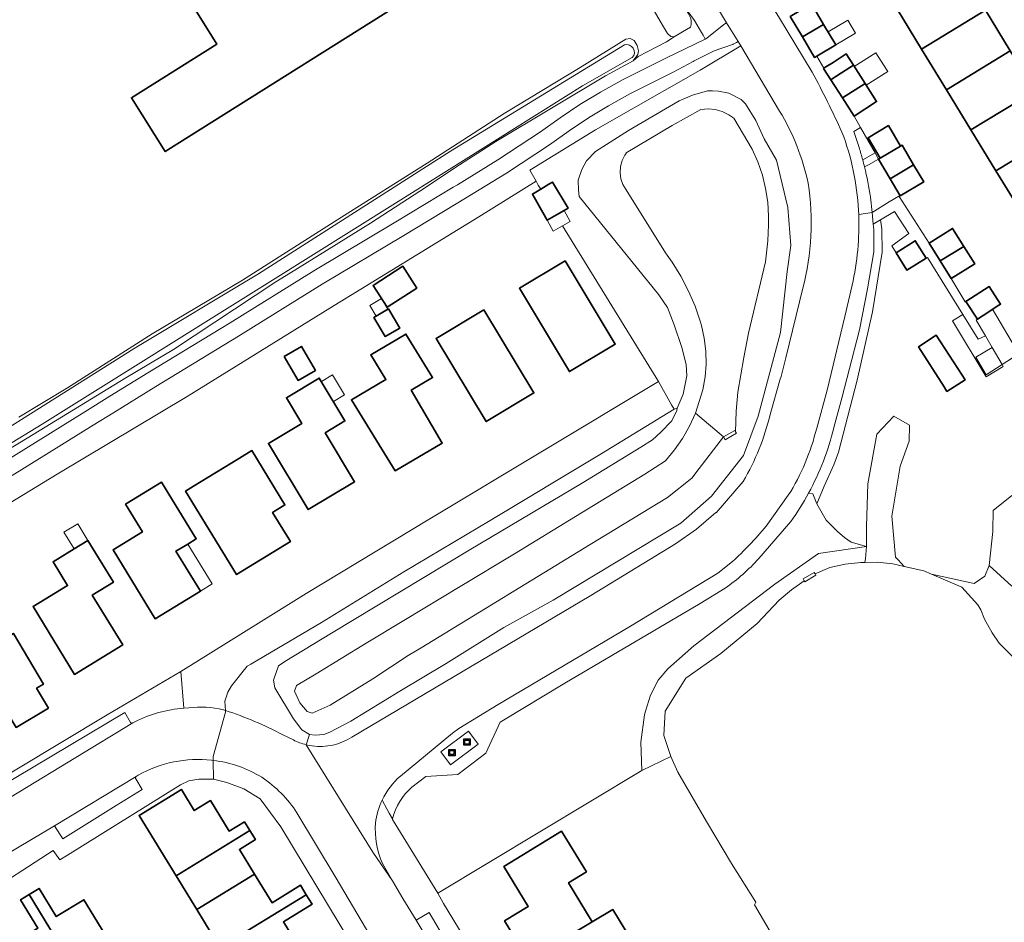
# Model space of a CAD drawing. Extents: x 147051 to 149075, y 463071 to 465537.
# Tile 149 of 229: x 147227 to 147351, y 464709 to 464823. Entities that reach past the tile are written whole.
import ezdxf

# ---------------------------------------------------------------- set-up
doc = ezdxf.new("R2010")
doc.units = 0
doc.header["$LTSCALE"] = 0.5
doc.layers.get('0').update_dxf_attribs({"linetype": 'CONTINUOUS'})
for name, color, linetype, lineweight in [('B-PV-GR-BEPLANTING_CULTUUR_BOSPLANTSOEN-GV', 252, 'CONTINUOUS', 18), ('B-PV-GR-BEPLANTING_CULTUUR_HEESTERS-GV', 252, 'CONTINUOUS', 18), ('B-PV-IE-MEUBILAIR_WEGMEUBILAIR_CONTAINER-S', 252, 'CONTINUOUS', 25), ('B-PV-OG-BEBOUWING-GV', 6, 'CONTINUOUS', 35), ('B-PV-OG-BEBOUWING_LUIFEL-GV', 6, 'CONTINUOUS', 18), ('B-PV-OG-TERREIN_BEGROEID-GV', 252, 'CONTINUOUS', 18), ('B-PV-OG-TERREIN_ERF-GV', 252, 'CONTINUOUS', 18), ('B-PV-OG-TERREIN_OEVER-GV', 252, 'CONTINUOUS', 18), ('B-PV-OG-WATER_SLOOT-GV', 252, 'CONTINUOUS', 18), ('B-PV-VH-GESLOTENVERHARDING-GV', 252, 'CONTINUOUS', 18), ('B-PV-VH-GESLOTENVERHARDING_ASFALT-GV', 252, 'CONTINUOUS', 18), ('B-PV-VH-GESLOTENVERHARDING_BETON-GV', 252, 'CONTINUOUS', 18), ('B-PV-VH-OPENVERHARDING_BETONSTRAATSTEEN-GV', 252, 'CONTINUOUS', 18), ('B-PV-VH-OPENVERHARDING_TEGEL-GV', 252, 'CONTINUOUS', 18)]:
    doc.layers.add(name, color=color, linetype=linetype, lineweight=lineweight)

# ---------------------------------------------------------------- blocks, each defined once
blk = doc.blocks.new('SIE-WEG_CONTAINER_ALGEMEEN-SO')
at = {"color": 0, "linetype": 'ByBlock', "lineweight": -2}
for points in [[(2, -2), (-2, -2), (-2, 2), (2, 2)], [(-1.3, 1.3), (1.3, 1.3), (1.3, -1.3), (-1.3, -1.3)]]:
    blk.add_lwpolyline(points, close=True, dxfattribs=at)
blk.add_lwpolyline([(-0.87, 1.8), (0, 1.3), (0.87, 1.8)], dxfattribs=at)

msp = doc.modelspace()

# ---------------------------------------------------------------- linework, layer by layer
at = {"layer": 'B-PV-GR-BEPLANTING_CULTUUR_BOSPLANTSOEN-GV', "flags": 128}
msp.add_lwpolyline([(147353.562, 464781.291), (147350.955, 464779.623), (147351.098, 464779.386), (147348.942, 464778.085), (147344.677, 464785.153), (147345.98, 464785.939), (147341.502, 464793.134), (147341.345, 464793.06), (147338.924, 464791.544), (147337.558, 464793.725), (147337.001, 464794.615), (147339.154, 464796.159), (147337.35, 464798.961), (147335.584, 464797.899), (147335.749, 464796.74), (147335.779, 464793.809), (147334.568, 464786.275), (147332.638, 464777.641), (147330.276, 464768.565), (147329.676, 464766.948), (147328.483, 464764.267), (147327.524, 464762.034), (147328.737, 464759.961), (147330.12, 464758.577), (147330.21, 464758.502), (147331.038, 464757.801), (147331.902, 464757.191), (147333.821, 464756.666), (147333.822, 464756.916), (147333.827, 464758.408), (147333.819, 464759.208), (147333.979, 464764.552), (147335.108, 464770.838), (147337.289, 464773.095), (147339.239, 464771.974), (147339.208, 464769.963), (147338.06, 464766.788), (147337.033, 464760.499), (147337.497, 464755.316), (147337.831, 464754.957), (147338.594, 464754.137), (147341.055, 464753.572), (147342.042, 464753.145), (147347.408, 464751.977), (147348.751, 464752.899), (147349.315, 464754.241), (147349.754, 464758.534), (147349.757, 464758.669), (147349.814, 464761.182), (147352.175, 464763.076)], dxfattribs=at)
for points in [[(147343.623, 464776.798), (147340.399, 464781.879), (147342.61, 464783.318), (147345.893, 464778.275), (147346.273, 464777.691), (147343.98, 464776.236)], [(147338.594, 464754.137), (147337.831, 464754.957), (147337.497, 464755.316), (147337.033, 464760.499), (147338.06, 464766.788), (147339.208, 464769.963), (147339.239, 464771.974), (147337.289, 464773.095), (147335.108, 464770.838), (147333.979, 464764.552), (147333.819, 464759.208), (147333.827, 464758.408), (147333.822, 464756.916), (147333.821, 464756.666), (147333.694, 464755.139), (147333.666, 464754.833), (147333.618, 464754.647), (147335.156, 464754.664), (147337.159, 464754.467)]]:
    msp.add_lwpolyline(points, close=True, dxfattribs=at)
at = {"layer": 'B-PV-GR-BEPLANTING_CULTUUR_HEESTERS-GV', "flags": 128}
for points in [[(147333.339, 464805.463), (147334.896, 464806.342), (147333.073, 464809.537), (147332.202, 464809.029)], [(147334.089, 464804.847), (147333.572, 464804.561)], [(147335.342, 464805.56), (147334.089, 464804.847)], [(147336.821, 464803.065), (147335.342, 464805.56)], [(147338.086, 464800.931), (147336.821, 464803.065)], [(147334.321, 464800.761), (147334.514, 464798.835)], [(147334.514, 464798.835), (147336.689, 464800.154)], [(147336.689, 464800.154), (147337.898, 464800.888)], [(147337.898, 464800.888), (147337.934, 464800.832)], [(147337.934, 464800.832), (147338.086, 464800.931)]]:
    msp.add_lwpolyline(points, dxfattribs=at)
at = {"layer": 'B-PV-GR-BEPLANTING_CULTUUR_HEESTERS-GV'}
for points in [[(147332.202, 464809.029, -0.012468), (147332.889, 464807.012)], [(147332.889, 464807.012, -0.0103901), (147333.339, 464805.463)], [(147333.572, 464804.561, -0.0234439), (147334.321, 464800.761)]]:
    msp.add_lwpolyline(points, format="xyb", dxfattribs=at)
at = {"layer": 'B-PV-OG-BEBOUWING-GV', "flags": 128}
for points in [[(147263.498, 464855.668), (147239.067, 464840.448), (147251.766, 464820.063), (147240.973, 464813.299), (147245.258, 464806.497), (147280.492, 464828.694)], [(147340.77, 464819.439), (147348.833, 464824.343), (147345.683, 464829.489), (147345.205, 464829.196), (147344.753, 464828.919), (147337.636, 464824.558)], [(147326.869, 464825.137), (147324.191, 464823.544), (147325.725, 464820.967), (147328.404, 464822.56)], [(147348.833, 464824.343), (147340.77, 464819.439), (147343.912, 464814.307), (147351.968, 464819.221)], [(147327.26, 464818.389), (147327.526, 464818.547), (147327.756, 464818.684), (147329.938, 464819.983), (147328.404, 464822.56), (147325.725, 464820.967)], [(147328.403, 464817.007), (147329.317, 464815.575), (147329.598, 464815.754), (147332.176, 464817.4), (147331.262, 464818.832), (147329.591, 464817.765), (147328.694, 464817.192), (147328.428, 464817.023)], [(147355.082, 464814.134), (147351.968, 464819.221), (147343.912, 464814.307), (147347.012, 464809.242)], [(147333.638, 464815.109), (147332.176, 464817.4), (147329.598, 464815.754), (147329.317, 464815.575), (147330.78, 464813.284)], [(147332.243, 464810.992), (147335.101, 464812.817), (147333.786, 464814.876), (147333.638, 464815.109), (147330.78, 464813.284)], [(147358.25, 464808.958), (147355.082, 464814.134), (147347.012, 464809.242), (147350.173, 464804.077)], [(147336.576, 464809.777), (147334.008, 464808.256), (147335.536, 464805.675), (147338.104, 464807.197)], [(147361.397, 464803.818), (147358.25, 464808.958), (147350.173, 464804.077), (147353.332, 464798.918)], [(147338.104, 464807.197), (147335.536, 464805.675), (147335.342, 464805.56), (147336.821, 464803.065), (147339.765, 464804.849), (147338.304, 464807.315)], [(147338.086, 464800.931), (147341.047, 464802.685), (147339.765, 464804.849), (147336.821, 464803.065)], [(147292.23, 464800.06), (147293.476, 464797.854), (147294.369, 464798.358), (147294.66, 464798.522), (147295.63, 464799.071), (147296.127, 464799.351), (147294.152, 464802.649), (147293.717, 464802.389), (147292.666, 464801.761), (147291.622, 464801.136)], [(147341.727, 464794.934), (147343.124, 464792.707), (147346.12, 464794.537), (147344.7, 464796.8)], [(147341.345, 464793.06), (147339.98, 464795.241), (147337.558, 464793.725), (147338.924, 464791.544)], [(147344.522, 464790.479), (147347.496, 464792.345), (147346.12, 464794.537), (147343.124, 464792.707)], [(147295.764, 464792.722), (147289.989, 464789.253), (147296.307, 464778.735), (147302.082, 464782.204)], [(147277.032, 464789.279), (147275.246, 464792.033), (147271.506, 464789.609), (147273.291, 464786.854)], [(147347.822, 464785.349), (147348.565, 464785.834), (147350.523, 464787.109), (147350.748, 464787.256), (147349.295, 464789.487), (147346.368, 464787.581)], [(147273.456, 464786.643), (147271.612, 464785.553), (147273.037, 464783.142), (147274.88, 464784.231)], [(147285.483, 464786.543), (147279.461, 464782.912), (147285.79, 464772.416), (147291.812, 464776.047)], [(147276.297, 464776.375), (147279.024, 464777.985), (147275.647, 464783.476), (147271.213, 464780.857), (147273.127, 464777.745), (147268.774, 464775.174), (147274.287, 464766.209), (147280.228, 464769.718)], [(147343.623, 464776.798), (147343.98, 464776.236), (147346.273, 464777.691), (147345.893, 464778.275), (147342.61, 464783.318), (147340.399, 464781.879)], [(147260.288, 464780.643), (147262.049, 464777.62), (147264.215, 464778.882), (147262.454, 464781.905)], [(147265.453, 464771.022), (147267.942, 464772.517), (147264.695, 464777.922), (147260.549, 464775.431), (147262.49, 464772.2), (147258.284, 464769.673), (147263.309, 464761.31), (147269.172, 464764.832)], [(147260.852, 464757.633), (147258.816, 464760.961), (147260.372, 464761.913), (147256.179, 464768.769), (147254.623, 464767.817), (147248.828, 464764.273), (147247.819, 464763.656), (147254.263, 464753.118), (147261.068, 464757.28)], [(147249.686, 464751.028), (147246.602, 464756.05), (147248.085, 464756.961), (147249.169, 464757.626), (147244.778, 464764.775), (147240.236, 464761.985), (147242.375, 464758.502), (147238.662, 464756.222), (147243.997, 464747.535)], [(147235.487, 464757.431), (147233.741, 464756.363), (147231.077, 464754.734), (147232.914, 464751.732), (147228.567, 464749.073), (147233.801, 464740.514), (147239.874, 464744.228), (147236.022, 464750.528), (147238.705, 464752.169)], [(147230.498, 464736.233), (147229.005, 464738.759), (147229.863, 464739.266), (147226.069, 464745.684), (147220.012, 464742.103), (147223.804, 464735.689), (147224.912, 464736.343), (147226.407, 464733.814)], [(147255.264, 464721.902), (147253.338, 464720.726), (147250.976, 464724.592), (147248.916, 464723.333), (147247.295, 464725.985), (147241.953, 464722.72), (147246.617, 464715.086), (147255.953, 464720.79)], [(147255.953, 464720.79), (147246.617, 464715.086), (147249.221, 464710.824), (147256.537, 464715.295), (147254.622, 464718.428), (147256.641, 464719.679)], [(147288.084, 464709.39), (147291.117, 464704.421), (147299.19, 464709.281), (147296.187, 464714.198), (147298.45, 464715.58), (147295.312, 464720.719), (147290.27, 464717.64), (147288.016, 464716.264), (147291.088, 464711.223)], [(147256.537, 464715.295), (147249.221, 464710.824), (147252.155, 464706.026), (147263.067, 464712.695), (147262.334, 464713.894), (147258.736, 464711.696)], [(147239.66, 464704.369), (147239.473, 464704.675), (147234.978, 464712.063), (147231.485, 464709.938), (147229.321, 464713.494), (147228.06, 464712.727), (147234.719, 464701.782), (147234.905, 464701.476)], [(147234.719, 464701.782), (147228.06, 464712.727), (147226.985, 464712.073), (147229.169, 464708.483), (147225.588, 464706.304), (147230.063, 464698.949), (147230.249, 464698.644), (147234.905, 464701.476)], [(147263.067, 464712.695), (147252.155, 464706.026), (147254.864, 464701.592), (147262.152, 464706.047), (147260.176, 464709.28), (147263.8, 464711.495)], [(147293.1, 464701.174), (147294.194, 464699.381), (147295.264, 464700.034), (147297.014, 464701.051), (147299.574, 464702.538), (147301.101, 464699.91), (147306.033, 464702.881), (147308.048, 464704.035), (147309.357, 464704.784), (147308.756, 464705.832), (147308.299, 464706.632), (147306.941, 464705.883), (147304.89, 464704.752), (147304.333, 464705.665), (147304.757, 464705.921), (147301.76, 464710.828), (147299.19, 464709.281), (147291.117, 464704.421), (147291.386, 464703.981), (147290.002, 464703.137), (147291.716, 464700.329)]]:
    msp.add_lwpolyline(points, close=True, dxfattribs=at)
at = {"layer": 'B-PV-OG-BEBOUWING_LUIFEL-GV', "flags": 128}
for points in [[(147331.462, 464823.093), (147328.97, 464821.609), (147329.938, 464819.983), (147332.43, 464821.467)], [(147333.638, 464815.109), (147333.786, 464814.876), (147336.507, 464816.613), (147336.359, 464816.845), (147334.999, 464818.976), (147332.278, 464817.24)], [(147295.423, 464797.139), (147296.408, 464797.695), (147295.63, 464799.071), (147294.66, 464798.522), (147294.369, 464798.358), (147293.476, 464797.854), (147294.254, 464796.478)], [(147271.078, 464787.084), (147271.887, 464785.716), (147273.379, 464786.598), (147272.57, 464787.966)], [(147347.651, 464785.238), (147348.833, 464783.229), (147349.699, 464781.758), (147350.955, 464779.623), (147353.062, 464780.971), (147349.75, 464786.606), (147348.565, 464785.834), (147347.822, 464785.349)], [(147350.955, 464779.623), (147349.699, 464781.758), (147347.629, 464780.54), (147348.913, 464778.316)], [(147264.967, 464777.469), (147266.485, 464774.942), (147267.889, 464775.785), (147266.371, 464778.312)], [(147233.741, 464756.363), (147235.487, 464757.431), (147234.205, 464759.527), (147232.459, 464758.459)], [(147249.686, 464751.028), (147251.169, 464751.939), (147248.085, 464756.961), (147246.602, 464756.05)]]:
    msp.add_lwpolyline(points, close=True, dxfattribs=at)
at = {"layer": 'B-PV-OG-TERREIN_BEGROEID-GV', "flags": 128}
for points in [[(147310.707, 464824.947), (147312.095, 464823.042), (147312.991, 464821.55), (147313.186, 464821.185), (147313.45, 464820.691), (147313.673, 464820.799), (147315.796, 464822.543), (147316.146, 464822.757), (147300.78, 464848.378)], [(147224.854, 464767.317), (147235.078, 464773.665), (147238.233, 464775.611), (147243.04, 464778.575), (147253.468, 464784.9), (147264.031, 464791.464), (147274.359, 464797.633), (147281.631, 464802.01), (147282.156, 464802.325), (147287.264, 464805.441), (147292.643, 464808.996), (147295.13, 464810.751), (147297.627, 464812.465), (147300.232, 464814.013), (147302.992, 464815.557), (147308.495, 464818.3), (147313.45, 464820.691), (147313.186, 464821.185), (147312.991, 464821.55), (147312.095, 464823.042), (147310.707, 464824.947)], [(147311.649, 464823.308), (147311.678, 464822.996), (147311.681, 464822.554), (147311.58, 464822.189), (147310.59, 464821.603), (147309.533, 464820.977), (147308.543, 464820.377), (147304.969, 464818.484), (147304.345, 464817.974), (147300.873, 464816.075), (147286.987, 464807.775), (147281.834, 464804.432), (147278.234, 464802.063), (147271.19, 464797.483), (147261.607, 464791.531), (147259.21, 464790.079), (147246.304, 464781.518), (147240.258, 464777.925), (147227.824, 464770.311), (147214.94, 464762.533)], [(147216.033, 464756.34), (147231.581, 464765.807), (147248.005, 464775.575), (147266.052, 464786.719), (147284.85, 464798.265), (147292.081, 464802.75), (147291.279, 464804.146), (147299.596, 464809.232), (147312.805, 464816.777), (147317.927, 464819.834), (147317.602, 464820.379), (147317.394, 464820.281), (147316.982, 464820.041), (147316.92, 464820.005), (147316.909, 464820.001), (147314.598, 464819.201), (147312.039, 464817.94), (147311.941, 464817.888), (147309.388, 464816.51), (147303.927, 464813.789), (147301.231, 464812.281), (147300.601, 464811.906), (147298.705, 464810.779), (147296.272, 464809.109), (147293.771, 464807.344), (147288.367, 464803.772), (147283.187, 464800.612), (147282.012, 464799.905), (147275.388, 464795.918), (147265.072, 464789.755), (147254.515, 464783.196), (147244.083, 464776.869), (147238.616, 464773.497), (147236.13, 464771.965), (147225.922, 464765.626)], [(147322.834, 464811.614), (147317.927, 464819.834), (147312.805, 464816.777), (147299.596, 464809.232), (147291.279, 464804.146), (147292.081, 464802.75), (147292.256, 464802.446), (147292.357, 464802.278), (147292.666, 464801.761), (147293.717, 464802.389), (147294.152, 464802.649), (147296.127, 464799.351), (147295.63, 464799.071), (147296.408, 464797.695), (147295.423, 464797.139), (147307.541, 464777.483), (147309.195, 464774.557), (147309.521, 464774.006), (147309.921, 464774.132), (147310.67, 464775.884), (147311.117, 464778.186), (147311.04, 464779.637), (147310.512, 464781.789), (147309.533, 464784.616), (147308.705, 464786.817), (147307.602, 464788.418), (147297.53, 464800.849), (147297.429, 464801.649), (147297.403, 464802.875), (147297.851, 464804.227), (147298.475, 464805.328), (147299.575, 464806.505), (147303.749, 464809.159), (147310.148, 464812.916), (147311.824, 464813.643), (147313.749, 464814.169), (147314.365, 464814.158), (147315.125, 464814.145), (147316.426, 464813.87), (147317.978, 464813.071), (147318.529, 464812.545), (147319.833, 464810.444), (147320.911, 464808.118), (147322.468, 464805.416), (147323.882, 464799.444), (147324.268, 464794.657), (147323.786, 464791.376), (147322.947, 464783.67), (147320.119, 464773.089), (147318.281, 464768.135), (147314.25, 464763.026), (147310.376, 464759.602), (147294.261, 464749.863), (147288.017, 464746.445), (147280.718, 464741.887), (147274.868, 464738.406), (147268.694, 464734.624), (147266.019, 464733.222), (147265.294, 464732.921), (147264.193, 464732.845), (147263.468, 464732.945), (147263.049, 464731.635), (147263.434, 464731.552), (147263.822, 464731.488)], [(147335.584, 464797.899), (147334.67, 464797.35)], [(147334.67, 464797.35), (147334.744, 464796.652)], [(147335.749, 464796.74), (147335.584, 464797.899)], [(147334.744, 464796.652), (147334.744, 464793.858)], [(147335.779, 464793.809), (147335.749, 464796.74)], [(147334.744, 464793.858), (147333.924, 464789.2)], [(147334.568, 464786.275), (147335.779, 464793.809)], [(147321.652, 464773.315), (147322.96, 464777.947), (147322.986, 464777.94), (147323.637, 464780.454), (147325.792, 464789.252)], [(147333.924, 464789.2), (147332.915, 464784.016)], [(147332.638, 464777.641), (147334.568, 464786.275)], [(147332.915, 464784.016), (147330.686, 464775.385)], [(147330.276, 464768.565), (147332.638, 464777.641)], [(147330.686, 464775.385), (147329.688, 464771.672)], [(147309.521, 464774.006), (147300.097, 464768.246)], [(147309.223, 464772.505), (147309.847, 464773.806)], [(147309.921, 464774.132), (147309.521, 464774.006)], [(147309.847, 464773.806), (147309.921, 464774.132)], [(147307.824, 464771.078), (147309.223, 464772.505)], [(147305.325, 464769.2), (147306.774, 464770.126)], [(147306.774, 464770.126), (147307.824, 464771.078)], [(147298.025, 464764.742), (147305.325, 464769.2)], [(147300.097, 464768.246), (147286.274, 464759.931)], [(147329.676, 464766.948), (147330.276, 464768.565)], [(147328.483, 464764.267), (147329.676, 464766.948)], [(147268.809, 464732.588), (147298.999, 464750.491), (147309.709, 464756.995), (147312.331, 464758.823), (147314.805, 464760.929), (147314.846, 464760.888), (147318.248, 464764.867)], [(147283.652, 464756.202), (147298.025, 464764.742)], [(147327.524, 464762.034), (147328.483, 464764.267)], [(147326.51, 464763.397), (147327.032, 464763.292)], [(147327.032, 464763.292), (147326.51, 464763.397)], [(147327.032, 464763.292), (147327.524, 464762.034)], [(147327.524, 464762.034), (147327.032, 464763.292)], [(147352.175, 464763.076), (147349.814, 464761.182), (147349.757, 464758.669), (147349.754, 464758.534), (147349.315, 464754.241), (147352.161, 464751.645)], [(147328.737, 464759.961), (147327.524, 464762.034)], [(147286.274, 464759.931), (147275.375, 464753.445)], [(147324.272, 464759.82), (147320.216, 464755.13)], [(147330.12, 464758.577), (147328.737, 464759.961)], [(147330.21, 464758.502), (147330.12, 464758.577)], [(147331.038, 464757.801), (147330.21, 464758.502)], [(147331.902, 464757.191), (147331.038, 464757.801)], [(147327.735, 464755.788), (147333.821, 464756.666)], [(147333.821, 464756.666), (147331.902, 464757.191)], [(147266.229, 464745.733), (147283.652, 464756.202)], [(147322.247, 464751.913), (147327.735, 464755.788)], [(147352.161, 464751.645), (147349.315, 464754.241), (147348.751, 464752.899), (147347.408, 464751.977), (147342.042, 464753.145), (147345.841, 464751.502), (147347.887, 464749.293), (147348.242, 464748.672), (147348.738, 464747.476), (147349.673, 464745.776), (147350.591, 464744.448), (147354.309, 464740.747)], [(147275.375, 464753.445), (147264.976, 464747.059)], [(147311.997, 464744.106), (147322.247, 464751.913)], [(147315.965, 464751.381), (147312.8, 464749.464)], [(147312.8, 464749.464), (147295.719, 464739.407)], [(147264.976, 464747.059), (147256.052, 464741.824)], [(147260.354, 464742.127), (147266.229, 464745.733)], [(147308.742, 464741.211), (147311.997, 464744.106)], [(147255.618, 464741.551), (147253.612, 464739.076)], [(147256.052, 464741.824), (147255.618, 464741.551)], [(147258.931, 464739.799), (147259.554, 464741.601)], [(147259.554, 464741.601), (147260.354, 464742.127)], [(147307.518, 464739.784), (147308.742, 464741.211)], [(147253.612, 464739.076), (147253.142, 464738.273)], [(147259.108, 464738.798), (147258.931, 464739.799)], [(147295.719, 464739.407), (147287.562, 464734.487)], [(147306.519, 464737.882), (147307.518, 464739.784)], [(147253.142, 464738.273), (147252.761, 464737.124)], [(147261.439, 464734.921), (147259.108, 464738.798)], [(147305.914, 464735.877), (147306.519, 464737.882)], [(147252.761, 464737.124), (147252.842, 464735.96)], [(147305.299, 464731.95), (147305.771, 464735.404)], [(147305.771, 464735.404), (147305.914, 464735.877)], [(147262.491, 464733.495), (147261.439, 464734.921)], [(147287.562, 464734.487), (147285.744, 464730.582)], [(147260.107, 464732.886), (147261.434, 464732.24)], [(147263.468, 464732.945), (147262.491, 464733.495)], [(147263.049, 464731.635), (147263.468, 464732.945)], [(147305.428, 464728.371), (147305.299, 464731.95)], [(147285.744, 464730.582), (147282.209, 464727.86)], [(147282.209, 464727.86), (147278.152, 464727.639)], [(147279.677, 464712.892), (147305.428, 464728.371)], [(147278.152, 464727.639), (147276.405, 464726.264)], [(147273.967, 464722.292), (147273.947, 464722.208)], [(147273.947, 464722.208), (147279.677, 464712.892)]]:
    msp.add_lwpolyline(points, dxfattribs=at)
for points in [[(147311.824, 464813.643), (147310.148, 464812.916), (147303.749, 464809.159), (147299.575, 464806.505), (147298.475, 464805.328), (147297.851, 464804.227), (147297.403, 464802.875), (147297.429, 464801.649), (147297.53, 464800.849), (147307.602, 464788.418), (147308.705, 464786.817), (147309.533, 464784.616), (147310.512, 464781.789), (147311.04, 464779.637), (147311.117, 464778.186), (147310.67, 464775.884), (147309.921, 464774.132), (147309.847, 464773.806), (147309.223, 464772.505), (147307.824, 464771.078), (147306.774, 464770.126), (147305.325, 464769.2), (147298.025, 464764.742), (147283.652, 464756.202), (147266.229, 464745.733), (147260.354, 464742.127), (147259.554, 464741.601), (147258.931, 464739.799), (147259.108, 464738.798), (147261.439, 464734.921), (147262.491, 464733.495), (147263.468, 464732.945), (147264.193, 464732.845), (147265.294, 464732.921), (147266.019, 464733.222), (147268.694, 464734.624), (147274.868, 464738.406), (147280.718, 464741.887), (147288.017, 464746.445), (147294.261, 464749.863), (147310.376, 464759.602), (147314.25, 464763.026), (147318.281, 464768.135), (147320.119, 464773.089), (147322.947, 464783.67), (147323.786, 464791.376), (147324.268, 464794.657), (147323.882, 464799.444), (147322.468, 464805.416), (147320.911, 464808.118), (147319.833, 464810.444), (147318.529, 464812.545), (147317.978, 464813.071), (147316.426, 464813.87), (147315.125, 464814.145), (147314.365, 464814.158), (147313.749, 464814.169)], [(147271.448, 464739.972), (147266.073, 464736.613), (147263.814, 464735.605), (147263.156, 464735.811), (147262.244, 464736.943), (147261.576, 464738.375), (147261.848, 464739.124), (147264.326, 464740.579), (147270.639, 464744.441), (147275.398, 464747.312), (147282.5, 464751.626), (147289.381, 464755.739), (147297.062, 464760.441), (147305.841, 464765.77), (147308.429, 464767.473), (147309.573, 464768.84), (147310.59, 464770.304), (147311.471, 464771.853), (147312.21, 464773.475), (147313.147, 464776.442), (147313.429, 464778.056), (147313.552, 464779.691), (147313.516, 464781.33), (147313.32, 464782.957), (147312.966, 464784.558), (147312.845, 464784.982), (147312.171, 464786.971), (147311.347, 464788.903), (147310.38, 464790.767), (147309.273, 464792.552), (147308.432, 464793.73), (147303.457, 464801.67), (147303.052, 464802.334), (147302.791, 464803.067), (147302.686, 464803.837), (147302.74, 464804.613), (147302.951, 464805.361), (147303.311, 464806.051), (147303.472, 464806.277), (147303.471, 464806.351), (147309.267, 464809.776), (147312.881, 464811.821), (147313.8, 464811.892), (147314.718, 464811.803), (147315.607, 464811.557), (147316.441, 464811.162), (147317.075, 464810.725), (147319.371, 464806.791), (147320.091, 464805.194), (147320.662, 464803.538), (147321.079, 464801.837), (147321.34, 464800.104), (147321.442, 464798.355), (147321.423, 464797.245), (147321.339, 464795.226), (147321.051, 464792.582), (147318.918, 464783.598), (147318.308, 464780.505), (147317.587, 464776.151), (147317.358, 464773.743), (147317.28, 464771.133), (147317.401, 464770.95), (147315.963, 464770.13), (147315.765, 464770.48), (147312.702, 464766.522), (147311.769, 464765.299), (147308.683, 464762.861), (147298.912, 464756.904), (147277.566, 464743.873), (147275.927, 464742.882)], [(147333.694, 464755.139), (147333.821, 464756.666), (147327.735, 464755.788), (147322.247, 464751.913), (147311.997, 464744.106), (147308.742, 464741.211), (147307.518, 464739.784), (147306.519, 464737.882), (147305.914, 464735.877), (147305.771, 464735.404), (147305.299, 464731.95), (147305.428, 464728.371), (147309.103, 464730.164), (147309.057, 464730.268), (147308.225, 464732.819), (147308.41, 464735.868), (147310.997, 464740.036), (147315.432, 464743.146), (147320.02, 464746.945), (147322.787, 464749.883), (147324.348, 464751.177), (147325.963, 464752.312), (147325.81, 464752.564), (147327.223, 464753.391), (147327.34, 464753.191), (147329.195, 464754.009), (147331.119, 464754.407), (147333.107, 464754.642), (147333.618, 464754.647), (147333.666, 464754.833)]]:
    msp.add_lwpolyline(points, close=True, dxfattribs=at)
at = {"layer": 'B-PV-OG-TERREIN_BEGROEID-GV'}
for points in [[(147326.445, 464802.522, 0.0846018), (147322.834, 464811.614)], [(147325.792, 464789.252, 0.103017), (147326.445, 464802.522)], [(147318.248, 464764.867, 0.072215), (147321.652, 464773.315)], [(147329.688, 464771.672, -0.0652412), (147326.51, 464763.397)], [(147326.51, 464763.397, -0.0307743), (147324.272, 464759.82)], [(147320.216, 464755.13, -0.0544894), (147315.965, 464751.381)], [(147252.842, 464735.96, -0.0418627), (147260.107, 464732.886)], [(147261.434, 464732.24, 0.0587039), (147263.049, 464731.635)], [(147263.822, 464731.488, 0.1780263), (147268.809, 464732.588)], [(147276.405, 464726.264, 0.1591228), (147273.967, 464722.292)]]:
    msp.add_lwpolyline(points, format="xyb", dxfattribs=at)
at = {"layer": 'B-PV-OG-TERREIN_ERF-GV', "flags": 128}
for points in [[(147263.498, 464855.668), (147280.492, 464828.694), (147245.258, 464806.497), (147240.973, 464813.299), (147251.766, 464820.063), (147239.067, 464840.448)], [(147295.764, 464792.722), (147302.082, 464782.204), (147296.307, 464778.735), (147289.989, 464789.253)], [(147277.032, 464789.279), (147273.291, 464786.854), (147271.506, 464789.609), (147275.246, 464792.033)], [(147273.456, 464786.643), (147274.88, 464784.231), (147273.037, 464783.142), (147271.612, 464785.553)], [(147285.483, 464786.543), (147291.812, 464776.047), (147285.79, 464772.416), (147279.461, 464782.912)], [(147350.955, 464779.623), (147349.699, 464781.758), (147348.833, 464783.229), (147347.917, 464782.827), (147345.98, 464785.939), (147344.677, 464785.153), (147348.942, 464778.085), (147351.098, 464779.386)], [(147276.297, 464776.375), (147280.228, 464769.718), (147274.287, 464766.209), (147268.774, 464775.174), (147273.127, 464777.745), (147271.213, 464780.857), (147275.647, 464783.476), (147279.024, 464777.985)], [(147260.288, 464780.643), (147262.454, 464781.905), (147264.215, 464778.882), (147262.049, 464777.62)], [(147265.453, 464771.022), (147269.172, 464764.832), (147263.309, 464761.31), (147258.284, 464769.673), (147262.49, 464772.2), (147260.549, 464775.431), (147264.695, 464777.922), (147267.942, 464772.517)], [(147260.852, 464757.633), (147261.068, 464757.28), (147254.263, 464753.118), (147247.819, 464763.656), (147248.828, 464764.273), (147254.623, 464767.817), (147256.179, 464768.769), (147260.372, 464761.913), (147258.816, 464760.961)], [(147249.686, 464751.028), (147243.997, 464747.535), (147238.662, 464756.222), (147242.375, 464758.502), (147240.236, 464761.985), (147244.778, 464764.775), (147249.169, 464757.626), (147248.085, 464756.961), (147246.602, 464756.05)], [(147235.487, 464757.431), (147238.705, 464752.169), (147236.022, 464750.528), (147239.874, 464744.228), (147233.801, 464740.514), (147228.567, 464749.073), (147232.914, 464751.732), (147231.077, 464754.734), (147233.741, 464756.363)], [(147230.498, 464736.233), (147226.407, 464733.814), (147224.912, 464736.343), (147223.804, 464735.689), (147220.012, 464742.103), (147226.069, 464745.684), (147229.863, 464739.266), (147229.005, 464738.759)]]:
    msp.add_lwpolyline(points, close=True, dxfattribs=at)
for points in [[(147373.936, 464795.278), (147348.035, 464837.964), (147347.6, 464837.7), (147342.062, 464834.332), (147345.205, 464829.196), (147345.683, 464829.489), (147348.833, 464824.343), (147351.968, 464819.221)], [(147326.869, 464825.137), (147328.404, 464822.56), (147329.938, 464819.983), (147327.756, 464818.684), (147327.526, 464818.547), (147328.428, 464817.023), (147328.694, 464817.192), (147329.591, 464817.765), (147331.262, 464818.832), (147332.176, 464817.4), (147333.638, 464815.109), (147333.786, 464814.876), (147335.101, 464812.817), (147332.243, 464810.992), (147332.846, 464809.935), (147333.073, 464809.537), (147334.896, 464806.342), (147335.342, 464805.56), (147335.536, 464805.675), (147334.008, 464808.256), (147336.576, 464809.777), (147338.104, 464807.197), (147338.304, 464807.315), (147339.765, 464804.849), (147341.047, 464802.685), (147338.086, 464800.931), (147337.934, 464800.832), (147341.727, 464794.934), (147344.7, 464796.8), (147346.12, 464794.537), (147347.496, 464792.345), (147344.522, 464790.479), (147346.295, 464787.533), (147346.368, 464787.581), (147349.295, 464789.487), (147350.748, 464787.256), (147350.523, 464787.109), (147348.565, 464785.834), (147347.822, 464785.349), (147347.651, 464785.238), (147348.833, 464783.229), (147349.699, 464781.758), (147350.955, 464779.623), (147353.562, 464781.291)], [(147226.751, 464772.969), (147232.918, 464776.669), (147243.619, 464783.496), (147254.996, 464790.279), (147267.506, 464798.244), (147278.316, 464805.03), (147288.054, 464811.322), (147297.664, 464817.118), (147303.415, 464820.673), (147303.96, 464820.781), (147304.483, 464820.525), (147304.852, 464819.903), (147305.013, 464819.202), (147304.938, 464818.759), (147304.345, 464817.974), (147304.969, 464818.484), (147308.543, 464820.377), (147309.533, 464820.977), (147309.116, 464821.026), (147308.671, 464821.413), (147308.171, 464822.266), (147306.879, 464824.47)], [(147353.332, 464798.918), (147350.173, 464804.077), (147347.012, 464809.242), (147343.912, 464814.307), (147340.77, 464819.439), (147337.636, 464824.558)], [(147220.875, 464725.19), (147237.923, 464735.409), (147247.222, 464740.893), (147263.07, 464750.736), (147278.469, 464760.027), (147307.541, 464777.483), (147295.423, 464797.139), (147296.408, 464797.695), (147295.63, 464799.071), (147294.66, 464798.522), (147294.369, 464798.358), (147293.476, 464797.854), (147292.23, 464800.06), (147291.622, 464801.136), (147292.666, 464801.761), (147292.357, 464802.278), (147292.256, 464802.446), (147292.081, 464802.75), (147284.85, 464798.265), (147266.052, 464786.719), (147248.005, 464775.575), (147231.581, 464765.807), (147216.033, 464756.34)], [(147323.982, 464704.11), (147319.68, 464711.434), (147319.85, 464711.758), (147316.776, 464716.642), (147313.599, 464721.934), (147309.978, 464728.188), (147309.103, 464730.164), (147305.428, 464728.371), (147279.677, 464712.892), (147280.379, 464711.591), (147300.153, 464679.143)], [(147274.72, 464696.669), (147259.855, 464721.283), (147257.224, 464724.81), (147255.196, 464726.06), (147253.018, 464726.884), (147251.342, 464727.309), (147249.491, 464727.308), (147248.24, 464727.057), (147247.19, 464726.556), (147232.911, 464717.714), (147231.942, 464717.114), (147231.09, 464718.29), (147221.841, 464712.304), (147212.942, 464706.87)], [(147252.155, 464706.026), (147249.221, 464710.824), (147246.617, 464715.086), (147241.953, 464722.72), (147247.295, 464725.985), (147248.916, 464723.333), (147250.976, 464724.592), (147253.338, 464720.726), (147255.264, 464721.902), (147255.953, 464720.79), (147256.641, 464719.679), (147254.622, 464718.428), (147256.537, 464715.295), (147258.736, 464711.696), (147262.334, 464713.894), (147263.067, 464712.695), (147263.8, 464711.495), (147260.176, 464709.28), (147262.152, 464706.047)], [(147291.117, 464704.421), (147288.084, 464709.39), (147291.088, 464711.223), (147288.016, 464716.264), (147290.27, 464717.64), (147295.312, 464720.719), (147298.45, 464715.58), (147296.187, 464714.198), (147299.19, 464709.281), (147301.76, 464710.828), (147304.757, 464705.921)], [(147229.169, 464708.483), (147226.985, 464712.073), (147228.06, 464712.727), (147229.321, 464713.494), (147231.485, 464709.938), (147234.978, 464712.063), (147239.473, 464704.675)]]:
    msp.add_lwpolyline(points, dxfattribs=at)
at = {"layer": 'B-PV-OG-TERREIN_OEVER-GV', "flags": 128}
for points in [[(147167.06, 464735.918), (147177.188, 464742.051), (147193.065, 464751.815), (147220.105, 464768.313), (147241.332, 464781.644), (147257.021, 464791.086), (147281.286, 464806.541), (147303.248, 464819.974)], [(147214.94, 464762.533), (147227.824, 464770.311), (147240.258, 464777.925), (147246.304, 464781.518), (147259.21, 464790.079), (147261.607, 464791.531), (147271.19, 464797.483), (147278.234, 464802.063), (147281.834, 464804.432), (147286.987, 464807.775), (147300.873, 464816.075), (147304.345, 464817.974), (147304.938, 464818.759), (147305.013, 464819.202), (147304.852, 464819.903), (147304.483, 464820.525), (147303.96, 464820.781), (147303.415, 464820.673), (147297.664, 464817.118), (147288.054, 464811.322), (147278.316, 464805.03), (147267.506, 464798.244), (147254.996, 464790.279), (147243.619, 464783.496), (147232.918, 464776.669), (147226.751, 464772.969)], [(147304.242, 464818.361), (147297.958, 464814.785), (147274.333, 464799.978), (147258.447, 464790.043), (147229.727, 464772.107), (147198.245, 464752.893), (147174.871, 464738.623), (147164.622, 464732.1)]]:
    msp.add_lwpolyline(points, dxfattribs=at)
at = {"layer": 'B-PV-OG-TERREIN_OEVER-GV'}
msp.add_lwpolyline([(147303.248, 464819.974, -0.7561286), (147304.242, 464818.361)], format="xyb", dxfattribs=at)
at = {"layer": 'B-PV-OG-WATER_SLOOT-GV', "flags": 128}
for points in [[(147310.59, 464821.603), (147311.58, 464822.189), (147311.681, 464822.554), (147311.678, 464822.996), (147311.649, 464823.308), (147311.306, 464823.982), (147310.707, 464824.947), (147308.172, 464829.033), (147303.699, 464835.661), (147297.854, 464844.855), (147294.588, 464850.192), (147291.35, 464855.268), (147289.714, 464854.17), (147289.682, 464854.149), (147288.683, 464853.478), (147290.301, 464850.717), (147297.504, 464839.44), (147304.874, 464828.176), (147306.879, 464824.47), (147308.171, 464822.266), (147308.671, 464821.413), (147309.116, 464821.026), (147309.533, 464820.977)], [(147315.751, 464770.506), (147317.17, 464771.298), (147317.28, 464771.133), (147317.358, 464773.743), (147317.587, 464776.151), (147318.308, 464780.505), (147318.918, 464783.598), (147321.051, 464792.582), (147321.339, 464795.226), (147321.423, 464797.245), (147321.442, 464798.355), (147321.34, 464800.104), (147321.079, 464801.837), (147320.662, 464803.538), (147320.091, 464805.194), (147319.371, 464806.791), (147317.075, 464810.725), (147316.441, 464811.162), (147315.607, 464811.557), (147314.718, 464811.803), (147313.8, 464811.892), (147312.881, 464811.821), (147309.267, 464809.776), (147303.471, 464806.351), (147303.472, 464806.277), (147303.311, 464806.051), (147302.951, 464805.361), (147302.74, 464804.613), (147302.686, 464803.837), (147302.791, 464803.067), (147303.052, 464802.334), (147303.457, 464801.67), (147308.432, 464793.73), (147309.273, 464792.552), (147310.38, 464790.767), (147311.347, 464788.903), (147312.171, 464786.971), (147312.845, 464784.982), (147312.966, 464784.558), (147313.32, 464782.957), (147313.516, 464781.33), (147313.552, 464779.691), (147313.429, 464778.056), (147313.147, 464776.442), (147312.21, 464773.475)], [(147312.21, 464773.475), (147311.471, 464771.853), (147310.59, 464770.304), (147309.573, 464768.84), (147308.429, 464767.473), (147305.841, 464765.77), (147297.062, 464760.441), (147289.381, 464755.739), (147282.5, 464751.626), (147275.398, 464747.312), (147270.639, 464744.441), (147264.326, 464740.579), (147261.848, 464739.124), (147261.576, 464738.375), (147262.244, 464736.943), (147263.156, 464735.811), (147263.814, 464735.605), (147266.073, 464736.613), (147271.448, 464739.972), (147275.927, 464742.882), (147277.566, 464743.873), (147298.912, 464756.904), (147308.683, 464762.861), (147311.769, 464765.299), (147312.702, 464766.522), (147315.765, 464770.48), (147315.751, 464770.506)]]:
    msp.add_lwpolyline(points, close=True, dxfattribs=at)
for points in [[(147303.248, 464819.974), (147281.286, 464806.541), (147257.021, 464791.086), (147241.332, 464781.644), (147220.105, 464768.313), (147193.065, 464751.815), (147177.188, 464742.051), (147167.06, 464735.918)], [(147164.622, 464732.1), (147174.871, 464738.623), (147198.245, 464752.893), (147229.727, 464772.107), (147258.447, 464790.043), (147274.333, 464799.978), (147297.958, 464814.785), (147304.242, 464818.361)], [(147354.309, 464740.747), (147350.591, 464744.448), (147349.673, 464745.776), (147348.738, 464747.476), (147348.242, 464748.672), (147347.887, 464749.293), (147345.841, 464751.502), (147342.042, 464753.145), (147341.055, 464753.572), (147338.594, 464754.137), (147337.159, 464754.467), (147335.156, 464754.664), (147333.618, 464754.647), (147333.107, 464754.642), (147331.119, 464754.407), (147329.195, 464754.009), (147327.34, 464753.191), (147327.428, 464753.041), (147326.027, 464752.207), (147325.963, 464752.312), (147324.348, 464751.177), (147322.787, 464749.883), (147320.02, 464746.945), (147315.432, 464743.146), (147310.997, 464740.036), (147308.41, 464735.868), (147308.225, 464732.819), (147309.057, 464730.268), (147309.103, 464730.164), (147309.978, 464728.188), (147313.599, 464721.934), (147316.776, 464716.642), (147319.85, 464711.758), (147319.68, 464711.434), (147323.982, 464704.11)]]:
    msp.add_lwpolyline(points, dxfattribs=at)
at = {"layer": 'B-PV-OG-WATER_SLOOT-GV'}
msp.add_lwpolyline([(147304.242, 464818.361, 0.7561286), (147303.248, 464819.974)], format="xyb", dxfattribs=at)
at = {"layer": 'B-PV-VH-GESLOTENVERHARDING-GV', "flags": 128}
msp.add_lwpolyline([(147280.044, 464730.742), (147281.273, 464729.088), (147284.785, 464731.698), (147283.556, 464733.352)], close=True, dxfattribs=at)
at = {"layer": 'B-PV-VH-GESLOTENVERHARDING_ASFALT-GV', "flags": 128}
for points in [[(147326.968, 464816.521), (147322.696, 464823.548), (147316.882, 464832.771), (147307.141, 464848.958), (147302.079, 464857.785), (147301.743, 464857.581), (147296.958, 464854.666), (147300.78, 464848.378), (147316.146, 464822.757), (147317.602, 464820.379), (147317.927, 464819.834), (147322.834, 464811.614)], [(147225.922, 464765.626), (147236.13, 464771.965), (147238.616, 464773.497), (147244.083, 464776.869), (147254.515, 464783.196), (147265.072, 464789.755), (147275.388, 464795.918), (147282.012, 464799.905), (147283.187, 464800.612), (147288.367, 464803.772), (147293.771, 464807.344), (147296.272, 464809.109), (147298.705, 464810.779), (147300.601, 464811.906), (147301.231, 464812.281), (147303.927, 464813.789), (147309.388, 464816.51), (147311.941, 464817.888), (147312.039, 464817.94), (147314.598, 464819.201), (147316.909, 464820.001), (147316.92, 464820.005), (147316.982, 464820.041), (147317.394, 464820.281), (147317.602, 464820.379), (147316.146, 464822.757), (147315.796, 464822.543), (147313.673, 464820.799), (147313.45, 464820.691), (147308.495, 464818.3), (147302.992, 464815.557), (147300.232, 464814.013), (147297.627, 464812.465), (147295.13, 464810.751), (147292.643, 464808.996), (147287.264, 464805.441), (147282.156, 464802.325), (147281.631, 464802.01), (147274.359, 464797.633), (147264.031, 464791.464), (147253.468, 464784.9), (147243.04, 464778.575), (147238.233, 464775.611), (147235.078, 464773.665), (147224.854, 464767.317)], [(147332.831, 464798.559), (147332.805, 464799.104)], [(147325.792, 464789.252), (147323.637, 464780.454), (147322.986, 464777.94), (147322.96, 464777.947), (147321.652, 464773.315)], [(147327.524, 464771.599), (147328.841, 464776.369), (147331.099, 464785.688), (147332.008, 464789.637)], [(147318.248, 464764.867), (147314.846, 464760.888), (147314.805, 464760.929), (147312.331, 464758.823), (147309.709, 464756.995), (147298.999, 464750.491), (147268.809, 464732.588)], [(147321.149, 464759.225), (147323.944, 464763.126)], [(147274.951, 464727.68), (147281.543, 464733.109), (147282.338, 464733.683), (147287.311, 464736.73), (147304.008, 464746.59), (147315.04, 464753.271), (147316.903, 464754.772)], [(147248.228, 464736.286), (147247.583, 464736.247)], [(147251.313, 464730.161), (147252.857, 464735.742)], [(147252.857, 464735.742), (147251.313, 464730.161)], [(147252.842, 464735.96), (147252.59, 464736.042)], [(147252.857, 464735.742), (147252.842, 464735.96)], [(147252.842, 464735.96), (147252.857, 464735.742)], [(147241.142, 464734.385), (147219.504, 464721.261)], [(147241.402, 464734.532), (147241.142, 464734.385)], [(147261.434, 464732.24), (147260.107, 464732.886)], [(147271.476, 464718.078), (147263.049, 464731.635)], [(147263.822, 464731.488), (147263.434, 464731.552), (147263.049, 464731.635), (147271.476, 464718.078), (147273.969, 464714.441), (147272.695, 464716.636)], [(147251.101, 464729.674), (147251.318, 464729.651)], [(147251.318, 464729.651), (147251.313, 464730.161)], [(147251.313, 464730.161), (147251.318, 464729.651)], [(147241.596, 464727.621), (147241.848, 464727.798)], [(147231.261, 464721.393), (147241.596, 464727.621)], [(147261.885, 464723.033), (147266.708, 464715.015)], [(147225.262, 464717.811), (147231.261, 464721.393)], [(147273.969, 464714.441), (147271.476, 464718.078)], [(147266.708, 464715.015), (147272.859, 464704.625)], [(147275.244, 464712.245), (147273.969, 464714.441)], [(147276.94, 464709.47), (147275.244, 464712.245)], [(147288.596, 464689.952), (147276.94, 464709.47)]]:
    msp.add_lwpolyline(points, dxfattribs=at)
at = {"layer": 'B-PV-VH-GESLOTENVERHARDING_ASFALT-GV'}
for points in [[(147330.72, 464808.95, 0.0156132), (147326.968, 464816.521)], [(147322.834, 464811.614, -0.0846018), (147326.445, 464802.522)], [(147332.805, 464799.104, 0.078321), (147330.72, 464808.95)], [(147326.445, 464802.522, -0.103017), (147325.792, 464789.252)], [(147332.008, 464789.637, 0.0657909), (147332.831, 464798.559)], [(147321.652, 464773.315, -0.072215), (147318.248, 464764.867)], [(147323.944, 464763.126, 0.0802417), (147327.524, 464771.599)], [(147319.008, 464756.842, 0.0163577), (147321.149, 464759.225)], [(147316.903, 464754.772, 0.0150908), (147319.008, 464756.842)], [(147247.583, 464736.247, 0.0955747), (147241.402, 464734.532)], [(147252.59, 464736.042, 0.0880397), (147248.228, 464736.286)], [(147260.107, 464732.886, 0.0418627), (147252.842, 464735.96)], [(147263.049, 464731.635, -0.0587039), (147261.434, 464732.24)], [(147268.809, 464732.588, -0.1780263), (147263.822, 464731.488)], [(147241.848, 464727.798, -0.1590953), (147251.101, 464729.674)], [(147251.318, 464729.651, -0.1126304), (147257.436, 464727.522)], [(147257.436, 464727.522, -0.1053926), (147261.885, 464723.033)], [(147272.656, 464724.65, -0.1019731), (147274.951, 464727.68)], [(147271.814, 464721.738, -0.0810221), (147272.656, 464724.65)], [(147272.695, 464716.636, -0.1291718), (147271.814, 464721.738)]]:
    msp.add_lwpolyline(points, format="xyb", dxfattribs=at)
at = {"layer": 'B-PV-VH-GESLOTENVERHARDING_BETON-GV', "flags": 128}
for points in [[(147317.17, 464771.298), (147315.751, 464770.506), (147315.765, 464770.48), (147315.963, 464770.13), (147317.401, 464770.95), (147317.28, 464771.133)], [(147326.027, 464752.207), (147327.428, 464753.041), (147327.34, 464753.191), (147327.223, 464753.391), (147325.81, 464752.564), (147325.963, 464752.312)]]:
    msp.add_lwpolyline(points, close=True, dxfattribs=at)
at = {"layer": 'B-PV-VH-OPENVERHARDING_BETONSTRAATSTEEN-GV', "flags": 128}
for points in [[(147307.541, 464777.483), (147278.469, 464760.027)], [(147309.195, 464774.557), (147307.541, 464777.483)], [(147300.097, 464768.246), (147309.521, 464774.006)], [(147309.521, 464774.006), (147309.195, 464774.557)], [(147286.274, 464759.931), (147300.097, 464768.246)], [(147278.469, 464760.027), (147263.07, 464750.736)], [(147275.375, 464753.445), (147286.274, 464759.931)], [(147264.976, 464747.059), (147275.375, 464753.445)], [(147263.07, 464750.736), (147247.222, 464740.893)], [(147256.052, 464741.824), (147264.976, 464747.059)], [(147253.612, 464739.076), (147255.618, 464741.551)], [(147255.618, 464741.551), (147256.052, 464741.824)], [(147247.222, 464740.893), (147247.583, 464736.247)], [(147253.142, 464738.273), (147253.612, 464739.076)], [(147252.761, 464737.124), (147253.142, 464738.273)], [(147252.842, 464735.96), (147252.761, 464737.124)], [(147240.158, 464735.696), (147223.926, 464726.068)], [(147240.873, 464734.456), (147240.158, 464735.696)], [(147247.583, 464736.247), (147248.228, 464736.286)], [(147252.59, 464736.042), (147252.842, 464735.96)], [(147219.504, 464721.261), (147241.142, 464734.385)], [(147241.596, 464727.621), (147231.261, 464721.393)], [(147242.35, 464725.968), (147241.556, 464727.311)], [(147239.036, 464723.964), (147242.35, 464725.968)], [(147232.327, 464719.754), (147239.036, 464723.964)], [(147231.261, 464721.393), (147232.327, 464719.754)]]:
    msp.add_lwpolyline(points, dxfattribs=at)
at = {"layer": 'B-PV-VH-OPENVERHARDING_BETONSTRAATSTEEN-GV'}
for points in [[(147248.228, 464736.286, -0.0880397), (147252.59, 464736.042)], [(147241.142, 464734.385, -0.3896819), (147240.873, 464734.456)], [(147241.556, 464727.311, -0.4706271), (147241.596, 464727.621)]]:
    msp.add_lwpolyline(points, format="xyb", dxfattribs=at)
at = {"layer": 'B-PV-VH-OPENVERHARDING_BETONSTRAATSTEEN-GV', "flags": 128}
msp.add_lwpolyline([(147288.596, 464689.952), (147299.826, 464671.685), (147302.208, 464667.506), (147303.012, 464664.678), (147304.045, 464658.521), (147305.97, 464658.998), (147305.012, 464665.38), (147304.535, 464666.882), (147303.757, 464668.809), (147302.854, 464670.561), (147298.492, 464677.943), (147290.471, 464691.155), (147280.821, 464706.669), (147278.565, 464710.472), (147276.94, 464709.47)], close=True, dxfattribs=at)
at = {"layer": 'B-PV-VH-OPENVERHARDING_TEGEL-GV', "flags": 128}
for points in [[(147322.696, 464823.548), (147326.968, 464816.521)], [(147332.202, 464809.029), (147333.073, 464809.537), (147332.846, 464809.935), (147332.243, 464810.992), (147330.78, 464813.284), (147329.317, 464815.575), (147328.403, 464817.007), (147328.428, 464817.023), (147327.526, 464818.547), (147327.26, 464818.389), (147325.725, 464820.967), (147324.191, 464823.544)], [(147333.572, 464804.561), (147334.089, 464804.847), (147335.342, 464805.56), (147334.896, 464806.342), (147333.339, 464805.463)], [(147332.805, 464799.104), (147332.831, 464798.559), (147334.514, 464798.835), (147334.321, 464800.761)], [(147329.688, 464771.672), (147330.686, 464775.385), (147332.915, 464784.016), (147333.924, 464789.2), (147334.744, 464793.858), (147334.744, 464796.652), (147334.67, 464797.35), (147334.514, 464798.835), (147332.831, 464798.559)], [(147332.008, 464789.637), (147331.099, 464785.688), (147328.841, 464776.369), (147327.524, 464771.599)], [(147323.944, 464763.126), (147321.149, 464759.225)], [(147320.216, 464755.13), (147324.272, 464759.82)], [(147316.903, 464754.772), (147315.04, 464753.271), (147304.008, 464746.59), (147287.311, 464736.73), (147282.338, 464733.683), (147281.543, 464733.109), (147274.951, 464727.68)], [(147276.405, 464726.264), (147278.152, 464727.639), (147282.209, 464727.86), (147285.744, 464730.582), (147287.562, 464734.487), (147295.719, 464739.407), (147312.8, 464749.464), (147315.965, 464751.381)], [(147247.583, 464736.247), (147247.222, 464740.893), (147237.923, 464735.409), (147220.875, 464725.19), (147189.553, 464706.282)], [(147201.258, 464708.265), (147202.332, 464709.692), (147203.581, 464710.918), (147204.656, 464711.795), (147206.106, 464712.871), (147204.953, 464714.622), (147223.926, 464726.068), (147240.158, 464735.696), (147240.873, 464734.456)], [(147241.142, 464734.385), (147241.402, 464734.532)], [(147212.942, 464706.87), (147221.841, 464712.304), (147231.09, 464718.29), (147231.942, 464717.114), (147232.911, 464717.714), (147247.19, 464726.556), (147248.24, 464727.057), (147249.491, 464727.308), (147251.342, 464727.309), (147251.318, 464729.651), (147251.101, 464729.674)], [(147251.318, 464729.651), (147251.342, 464727.309)], [(147241.848, 464727.798), (147241.596, 464727.621)], [(147241.556, 464727.311), (147242.35, 464725.968), (147239.036, 464723.964), (147232.327, 464719.754), (147231.261, 464721.393), (147225.262, 464717.811), (147209.339, 464707.944)], [(147251.342, 464727.309), (147253.018, 464726.884)], [(147253.018, 464726.884), (147255.196, 464726.06)], [(147255.196, 464726.06), (147257.224, 464724.81)], [(147257.224, 464724.81), (147259.855, 464721.283)], [(147360.975, 464558.852), (147350.649, 464575.864), (147334.835, 464602.408), (147326.564, 464616.142), (147317.843, 464630.227), (147312.053, 464639.884), (147311.427, 464641.085), (147310.748, 464644.213), (147309.01, 464653.297), (147308.383, 464656.574), (147308.155, 464658.801), (147307.726, 464662.054), (147307.047, 464665.708), (147306.645, 464667.259), (147305.968, 464668.86), (147304.815, 464671.212), (147300.153, 464679.143), (147280.379, 464711.591), (147279.677, 464712.892), (147273.947, 464722.208), (147273.967, 464722.292), (147273.537, 464722.999), (147272.656, 464724.65)], [(147272.656, 464724.65), (147273.537, 464722.999), (147273.967, 464722.292)], [(147266.708, 464715.015), (147261.885, 464723.033)], [(147259.855, 464721.283), (147274.72, 464696.669)], [(147272.695, 464716.636), (147273.969, 464714.441), (147275.244, 464712.245), (147276.94, 464709.47), (147278.565, 464710.472), (147280.821, 464706.669)], [(147272.859, 464704.625), (147266.708, 464715.015)]]:
    msp.add_lwpolyline(points, dxfattribs=at)
at = {"layer": 'B-PV-VH-OPENVERHARDING_TEGEL-GV'}
for points in [[(147326.968, 464816.521, -0.0156132), (147330.72, 464808.95)], [(147330.72, 464808.95, -0.078321), (147332.805, 464799.104)], [(147332.889, 464807.012, 0.012468), (147332.202, 464809.029)], [(147333.339, 464805.463, 0.0103901), (147332.889, 464807.012)], [(147333.339, 464805.463, -0.0057334), (147333.572, 464804.561)], [(147333.572, 464804.561, 0.0057334), (147333.339, 464805.463)], [(147334.321, 464800.761, 0.0234439), (147333.572, 464804.561)], [(147332.831, 464798.559, -0.0657909), (147332.008, 464789.637)], [(147327.524, 464771.599, -0.0802417), (147323.944, 464763.126)], [(147326.51, 464763.397, 0.0652412), (147329.688, 464771.672)], [(147324.272, 464759.82, 0.0307743), (147326.51, 464763.397)], [(147321.149, 464759.225, -0.0163577), (147319.008, 464756.842)], [(147319.008, 464756.842, -0.0150908), (147316.903, 464754.772)], [(147315.965, 464751.381, 0.0544894), (147320.216, 464755.13)], [(147241.402, 464734.532, -0.0955747), (147247.583, 464736.247)], [(147240.873, 464734.456, 0.3896819), (147241.142, 464734.385)], [(147251.101, 464729.674, 0.1590953), (147241.848, 464727.798)], [(147257.436, 464727.522, 0.1126304), (147251.318, 464729.651)], [(147241.596, 464727.621, 0.4706271), (147241.556, 464727.311)], [(147261.885, 464723.033, 0.1053926), (147257.436, 464727.522)], [(147274.951, 464727.68, 0.1019731), (147272.656, 464724.65)], [(147273.967, 464722.292, -0.1591228), (147276.405, 464726.264)], [(147272.656, 464724.65, 0.0810221), (147271.814, 464721.738)], [(147271.814, 464721.738, 0.1291718), (147272.695, 464716.636)]]:
    msp.add_lwpolyline(points, format="xyb", dxfattribs=at)
at = {"layer": 'B-PV-VH-OPENVERHARDING_TEGEL-GV', "flags": 128}
for points in [[(147334.514, 464798.835), (147334.67, 464797.35), (147335.584, 464797.899), (147337.35, 464798.961), (147339.154, 464796.159), (147337.001, 464794.615), (147337.558, 464793.725), (147339.98, 464795.241), (147341.345, 464793.06), (147341.502, 464793.134), (147345.98, 464785.939), (147347.917, 464782.827), (147348.833, 464783.229), (147347.651, 464785.238), (147347.822, 464785.349), (147346.368, 464787.581), (147346.295, 464787.533), (147344.522, 464790.479), (147343.124, 464792.707), (147341.727, 464794.934), (147337.934, 464800.832), (147337.898, 464800.888), (147336.689, 464800.154)], [(147283.556, 464733.352), (147284.785, 464731.698), (147281.273, 464729.088), (147280.044, 464730.742)]]:
    msp.add_lwpolyline(points, close=True, dxfattribs=at)

# ---------------------------------------------------------------- block references
at = {"layer": 'B-PV-IE-MEUBILAIR_WEGMEUBILAIR_CONTAINER-S', "xscale": 0.2, "yscale": 0.2, "zscale": 0.2}
for p in [(147283.364, 464731.965), (147281.458, 464730.642)]:
    msp.add_blockref('SIE-WEG_CONTAINER_ALGEMEEN-SO', p, dxfattribs=at)

doc.saveas('drawing.dxf')
